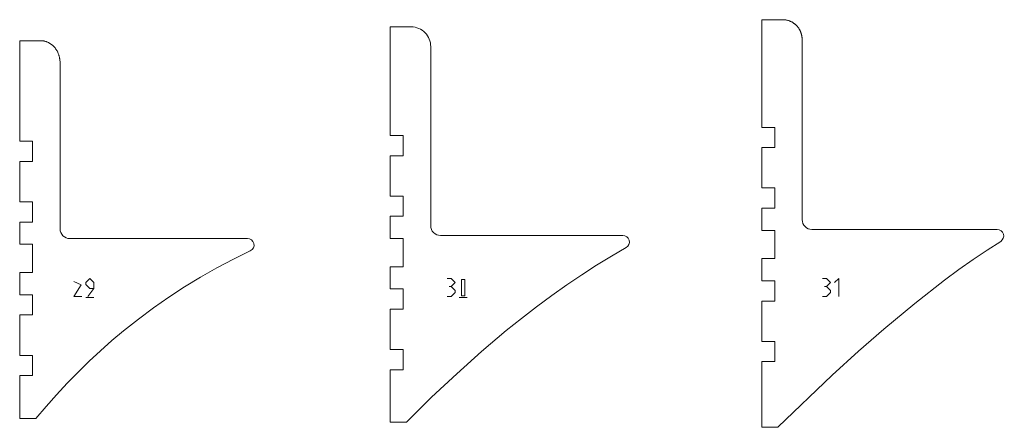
# Model space of a CAD drawing. Header units: millimetres. Extents: x -4788 to 4819, y -2871 to 1655.
# Tile 78 of 102: x -1476 to -258, y -175 to 330. Entities that reach past the tile are written whole.
import ezdxf

# ---------------------------------------------------------------- set-up
doc = ezdxf.new("R2010")
doc.units = ezdxf.units.MM
doc.header["$MEASUREMENT"] = 0
doc.layers.add('1ST_SET_NUMBERS', color=7, linetype='Continuous')
doc.layers.add('1ST_SET_VECTORS', color=7, linetype='Continuous')

msp = doc.modelspace()

# ---------------------------------------------------------------- linework, layer by layer
at = {"layer": '1ST_SET_NUMBERS', "color": 1, "lineweight": 9}
for points, knots in [([(-1399.2956, -12.8753), (-1399.2956, -12.8753), (-1409.2956, -12.8753), (-1409.2956, -12.8753), (-1409.2956, -12.8753), (-1409.2956, -12.8753), (-1400.0726, 1.8311), (-1400.0726, 1.8311), (-1400.0726, 1.8311), (-1400.0726, 1.8311), (-1409.2956, 5.8747), (-1409.2956, 5.8747)], [0, 0, 0, 0, 0.25, 0.25, 0.25, 0.25, 0.5, 0.5, 0.5, 0.5, 1, 1, 1, 1]), ([(-1384.2956, -2.8753), (-1384.2956, -2.8753), (-1389.2956, -2.8753), (-1389.2956, -2.8753), (-1389.2956, -2.8753), (-1389.2956, -2.8753), (-1394.2956, 2.1247), (-1394.2956, 2.1247), (-1394.2956, 2.1247), (-1394.2956, 2.1247), (-1394.2956, 4.6247), (-1394.2956, 4.6247), (-1394.2956, 4.6247), (-1394.2956, 4.6247), (-1389.2956, 9.6247), (-1389.2956, 9.6247), (-1389.2956, 9.6247), (-1389.2956, 9.6247), (-1384.2956, 4.6247), (-1384.2956, 4.6247), (-1384.2956, 4.6247), (-1384.2956, 4.6247), (-1384.2956, -2.8753), (-1384.2956, -2.8753), (-1384.2956, -2.8753), (-1384.2956, -2.8753), (-1391.7956, -12.8753), (-1391.7956, -12.8753)], [0, 0, 0, 0, 0.125, 0.125, 0.125, 0.125, 0.25, 0.25, 0.25, 0.25, 0.375, 0.375, 0.375, 0.375, 0.5, 0.5, 0.5, 0.5, 0.625, 0.625, 0.625, 0.625, 0.75, 0.75, 0.75, 0.75, 1, 1, 1, 1]), ([(-947.2956, 9.6247), (-947.2956, 9.6247), (-942.2956, 9.6247), (-942.2956, 9.6247), (-942.2956, 9.6247), (-942.2956, 9.6247), (-937.2956, 4.6247), (-937.2956, 4.6247), (-937.2956, 4.6247), (-937.2956, 4.6247), (-942.2956, -0.3753), (-942.2956, -0.3753), (-942.2956, -0.3753), (-942.2956, -0.3753), (-944.7956, -0.3753), (-944.7956, -0.3753)], [0, 0, 0, 0, 0.2, 0.2, 0.2, 0.2, 0.4, 0.4, 0.4, 0.4, 0.6, 0.6, 0.6, 0.6, 1, 1, 1, 1]), ([(-929.4182, 8.4455), (-929.4182, 8.4455), (-929.4182, -11.696), (-929.4182, -11.696), (-929.4182, -11.696), (-929.4182, -11.696), (-925.1729, -11.696), (-925.1729, -11.696), (-925.1729, -11.696), (-925.1729, -11.696), (-925.1729, 8.4455), (-925.1729, 8.4455), (-925.1729, 8.4455), (-925.1729, 8.4455), (-929.4182, 8.4455), (-929.4182, 8.4455)], [0, 0, 0, 0, 0.2, 0.2, 0.2, 0.2, 0.4, 0.4, 0.4, 0.4, 0.6, 0.6, 0.6, 0.6, 1, 1, 1, 1]), ([(-482.7956, 9.6247), (-482.7956, 9.6247), (-477.7956, 9.6247), (-477.7956, 9.6247), (-477.7956, 9.6247), (-477.7956, 9.6247), (-472.7956, 4.6247), (-472.7956, 4.6247), (-472.7956, 4.6247), (-472.7956, 4.6247), (-477.7956, -0.3753), (-477.7956, -0.3753), (-477.7956, -0.3753), (-477.7956, -0.3753), (-480.2956, -0.3753), (-480.2956, -0.3753)], [0, 0, 0, 0, 0.2, 0.2, 0.2, 0.2, 0.4, 0.4, 0.4, 0.4, 0.6, 0.6, 0.6, 0.6, 1, 1, 1, 1]), ([(-467.7956, 4.6247), (-467.7956, 4.6247), (-462.7956, 9.6247), (-462.7956, 9.6247), (-462.7956, 9.6247), (-462.7956, 9.6247), (-462.7956, -12.8753), (-462.7956, -12.8753)], [0, 0, 0, 0, 0.333333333, 0.333333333, 0.333333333, 0.333333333, 1, 1, 1, 1]), ([(-942.2956, -0.3753), (-942.2956, -0.3753), (-937.2956, -5.3753), (-937.2956, -5.3753), (-937.2956, -5.3753), (-937.2956, -5.3753), (-937.2956, -7.8753), (-937.2956, -7.8753), (-937.2956, -7.8753), (-937.2956, -7.8753), (-942.2956, -12.8753), (-942.2956, -12.8753), (-942.2956, -12.8753), (-942.2956, -12.8753), (-947.2956, -12.8753), (-947.2956, -12.8753)], [0, 0, 0, 0, 0.2, 0.2, 0.2, 0.2, 0.4, 0.4, 0.4, 0.4, 0.6, 0.6, 0.6, 0.6, 1, 1, 1, 1]), ([(-477.7956, -0.3753), (-477.7956, -0.3753), (-472.7956, -5.3753), (-472.7956, -5.3753), (-472.7956, -5.3753), (-472.7956, -5.3753), (-472.7956, -7.8753), (-472.7956, -7.8753), (-472.7956, -7.8753), (-472.7956, -7.8753), (-477.7956, -12.8753), (-477.7956, -12.8753), (-477.7956, -12.8753), (-477.7956, -12.8753), (-482.7956, -12.8753), (-482.7956, -12.8753)], [0, 0, 0, 0, 0.2, 0.2, 0.2, 0.2, 0.4, 0.4, 0.4, 0.4, 0.6, 0.6, 0.6, 0.6, 1, 1, 1, 1])]:
    msp.add_open_spline(points, degree=3, knots=knots, dxfattribs=at)
for points in [[(-1394.2956, -14.1253), (-1394.2956, -14.1253), (-1384.2956, -14.1253), (-1384.2956, -14.1253)], [(-932.2956, -14.1253), (-932.2956, -14.1253), (-922.2956, -14.1253), (-922.2956, -14.1253)]]:
    msp.add_open_spline(points, degree=3, dxfattribs=at)
at = {"layer": '1ST_SET_VECTORS', "lineweight": 9}
for points, knots in [([(-531.9493, 330.1091), (-531.9493, 330.1091), (-531.3814, 330.1022), (-531.3814, 330.1022), (-531.3814, 330.1022), (-531.3814, 330.1022), (-530.8145, 330.0814), (-530.8145, 330.0814), (-530.8145, 330.0814), (-530.8145, 330.0814), (-530.2488, 330.0469), (-530.2488, 330.0469), (-530.2488, 330.0469), (-530.2488, 330.0469), (-529.6847, 329.9987), (-529.6847, 329.9987), (-529.6847, 329.9987), (-529.6847, 329.9987), (-529.1222, 329.9368), (-529.1222, 329.9368), (-529.1222, 329.9368), (-529.1222, 329.9368), (-528.5617, 329.8613), (-528.5617, 329.8613), (-528.5617, 329.8613), (-528.5617, 329.8613), (-528.0034, 329.7722), (-528.0034, 329.7722), (-528.0034, 329.7722), (-528.0034, 329.7722), (-527.4474, 329.6697), (-527.4474, 329.6697), (-527.4474, 329.6697), (-527.4474, 329.6697), (-526.8942, 329.5537), (-526.8942, 329.5537), (-526.8942, 329.5537), (-526.8942, 329.5537), (-526.3438, 329.4243), (-526.3438, 329.4243), (-526.3438, 329.4243), (-526.3438, 329.4243), (-525.7965, 329.2816), (-525.7965, 329.2816), (-525.7965, 329.2816), (-525.7965, 329.2816), (-525.2526, 329.1256), (-525.2526, 329.1256), (-525.2526, 329.1256), (-525.2526, 329.1256), (-524.7122, 328.9563), (-524.7122, 328.9563), (-524.7122, 328.9563), (-524.7122, 328.9563), (-524.1757, 328.7739), (-524.1757, 328.7739), (-524.1757, 328.7739), (-524.1757, 328.7739), (-523.6432, 328.5784), (-523.6432, 328.5784), (-523.6432, 328.5784), (-523.6432, 328.5784), (-523.115, 328.3699), (-523.115, 328.3699), (-523.115, 328.3699), (-523.115, 328.3699), (-522.6712, 328.1831), (-522.6712, 328.1831), (-522.6712, 328.1831), (-522.6712, 328.1831), (-522.2318, 327.9874), (-522.2318, 327.9874), (-522.2318, 327.9874), (-522.2318, 327.9874), (-521.7967, 327.7829), (-521.7967, 327.7829), (-521.7967, 327.7829), (-521.7967, 327.7829), (-521.3661, 327.5698), (-521.3661, 327.5698), (-521.3661, 327.5698), (-521.3661, 327.5698), (-520.9402, 327.348), (-520.9402, 327.348), (-520.9402, 327.348), (-520.9402, 327.348), (-520.519, 327.1177), (-520.519, 327.1177), (-520.519, 327.1177), (-520.519, 327.1177), (-520.1027, 326.8789), (-520.1027, 326.8789), (-520.1027, 326.8789), (-520.1027, 326.8789), (-519.6913, 326.6318), (-519.6913, 326.6318), (-519.6913, 326.6318), (-519.6913, 326.6318), (-519.2851, 326.3764), (-519.2851, 326.3764), (-519.2851, 326.3764), (-519.2851, 326.3764), (-518.884, 326.1129), (-518.884, 326.1129), (-518.884, 326.1129), (-518.884, 326.1129), (-518.4882, 325.8412), (-518.4882, 325.8412), (-518.4882, 325.8412), (-518.4882, 325.8412), (-518.0978, 325.5615), (-518.0978, 325.5615), (-518.0978, 325.5615), (-518.0978, 325.5615), (-517.713, 325.2739), (-517.713, 325.2739), (-517.713, 325.2739), (-517.713, 325.2739), (-517.3338, 324.9784), (-517.3338, 324.9784), (-517.3338, 324.9784), (-517.3338, 324.9784), (-516.9604, 324.6752), (-516.9604, 324.6752), (-516.9604, 324.6752), (-516.9604, 324.6752), (-516.5929, 324.3643), (-516.5929, 324.3643), (-516.5929, 324.3643), (-516.5929, 324.3643), (-516.1762, 323.9962), (-516.1762, 323.9962), (-516.1762, 323.9962), (-516.1762, 323.9962), (-515.7682, 323.6185), (-515.7682, 323.6185), (-515.7682, 323.6185), (-515.7682, 323.6185), (-515.369, 323.2316), (-515.369, 323.2316), (-515.369, 323.2316), (-515.369, 323.2316), (-514.9787, 322.8356), (-514.9787, 322.8356), (-514.9787, 322.8356), (-514.9787, 322.8356), (-514.5578, 322.3873), (-514.5578, 322.3873), (-514.5578, 322.3873), (-514.5578, 322.3873), (-514.1489, 321.9292), (-514.1489, 321.9292), (-514.1489, 321.9292), (-514.1489, 321.9292), (-513.7521, 321.4615), (-513.7521, 321.4615), (-513.7521, 321.4615), (-513.7521, 321.4615), (-513.3675, 320.9843), (-513.3675, 320.9843), (-513.3675, 320.9843), (-513.3675, 320.9843), (-512.9952, 320.4981), (-512.9952, 320.4981), (-512.9952, 320.4981), (-512.9952, 320.4981), (-512.6353, 320.003), (-512.6353, 320.003), (-512.6353, 320.003), (-512.6353, 320.003), (-512.2879, 319.4993), (-512.2879, 319.4993), (-512.2879, 319.4993), (-512.2879, 319.4993), (-511.953, 318.9872), (-511.953, 318.9872), (-511.953, 318.9872), (-511.953, 318.9872), (-511.6309, 318.4671), (-511.6309, 318.4671), (-511.6309, 318.4671), (-511.6309, 318.4671), (-511.3216, 317.9391), (-511.3216, 317.9391), (-511.3216, 317.9391), (-511.3216, 317.9391), (-511.0251, 317.4035), (-511.0251, 317.4035), (-511.0251, 317.4035), (-511.0251, 317.4035), (-510.7417, 316.8606), (-510.7417, 316.8606), (-510.7417, 316.8606), (-510.7417, 316.8606), (-510.4714, 316.3106), (-510.4714, 316.3106), (-510.4714, 316.3106), (-510.4714, 316.3106), (-510.2142, 315.7538), (-510.2142, 315.7538), (-510.2142, 315.7538), (-510.2142, 315.7538), (-509.9704, 315.1904), (-509.9704, 315.1904), (-509.9704, 315.1904), (-509.9704, 315.1904), (-509.74, 314.6207), (-509.74, 314.6207), (-509.74, 314.6207), (-509.74, 314.6207), (-509.4299, 313.784), (-509.4299, 313.784), (-509.4299, 313.784), (-509.4299, 313.784), (-509.2387, 313.2185), (-509.2387, 313.2185), (-509.2387, 313.2185), (-509.2387, 313.2185), (-509.0608, 312.6491), (-509.0608, 312.6491), (-509.0608, 312.6491), (-509.0608, 312.6491), (-508.8961, 312.0762), (-508.8961, 312.0762), (-508.8961, 312.0762), (-508.8961, 312.0762), (-508.7446, 311.4999), (-508.7446, 311.4999), (-508.7446, 311.4999), (-508.7446, 311.4999), (-508.6064, 310.9205), (-508.6064, 310.9205), (-508.6064, 310.9205), (-508.6064, 310.9205), (-508.4814, 310.3383), (-508.4814, 310.3383), (-508.4814, 310.3383), (-508.4814, 310.3383), (-508.3696, 309.7534), (-508.3696, 309.7534), (-508.3696, 309.7534), (-508.3696, 309.7534), (-508.271, 309.1662), (-508.271, 309.1662), (-508.271, 309.1662), (-508.271, 309.1662), (-508.1856, 308.5768), (-508.1856, 308.5768), (-508.1856, 308.5768), (-508.1856, 308.5768), (-508.1133, 307.9855), (-508.1133, 307.9855), (-508.1133, 307.9855), (-508.1133, 307.9855), (-508.0542, 307.3926), (-508.0542, 307.3926), (-508.0542, 307.3926), (-508.0542, 307.3926), (-508.0083, 306.7982), (-508.0083, 306.7982), (-508.0083, 306.7982), (-508.0083, 306.7982), (-507.9755, 306.2027), (-507.9755, 306.2027), (-507.9755, 306.2027), (-507.9755, 306.2027), (-507.9558, 305.6061), (-507.9558, 305.6061), (-507.9558, 305.6061), (-507.9558, 305.6061), (-507.9493, 305.0089), (-507.9493, 305.0089), (-507.9493, 305.0089), (-507.9493, 305.0089), (-507.9493, 82.367), (-507.9493, 82.367), (-507.9493, 82.367), (-507.9478, 79.1818), (-506.6811, 76.1277), (-504.4278, 73.8766), (-504.4278, 73.8766), (-502.1745, 71.6254), (-499.1344, 70.3615), (-495.9493, 70.363), (-495.9493, 70.363), (-495.9493, 70.363), (-266.6016, 70.363), (-266.6016, 70.363), (-266.6016, 70.363), (-263.0446, 70.3935), (-259.896, 68.0683), (-258.8789, 64.6597), (-258.8789, 64.6597), (-257.8617, 61.2511), (-259.3249, 57.515), (-262.317, 55.5913), (-262.317, 55.5913), (-262.317, 55.5913), (-279.1986, 44.6726), (-279.1986, 44.6726), (-279.1986, 44.6726), (-279.1986, 44.6726), (-296.4195, 32.9948), (-296.4195, 32.9948), (-296.4195, 32.9948), (-296.4195, 32.9948), (-313.9796, 20.5582), (-313.9796, 20.5582), (-313.9796, 20.5582), (-313.9796, 20.5582), (-331.8789, 7.3625), (-331.8789, 7.3625), (-331.8789, 7.3625), (-331.8789, 7.3625), (-368.6953, -21.3053), (-368.6953, -21.3053), (-368.6953, -21.3053), (-368.6953, -21.3053), (-406.8684, -53.0085), (-406.8684, -53.0085), (-406.8684, -53.0085), (-406.8684, -53.0085), (-438.3401, -80.5189), (-438.3401, -80.5189), (-438.3401, -80.5189), (-438.3401, -80.5189), (-470.6775, -109.9695), (-470.6775, -109.9695), (-470.6775, -109.9695), (-470.6775, -109.9695), (-537.9493, -174.6903), (-537.9493, -174.6903), (-537.9493, -174.6903), (-537.9493, -174.6903), (-557.9493, -174.6903), (-557.9493, -174.6903), (-557.9493, -174.6903), (-557.9493, -174.6903), (-557.9493, -93.3445), (-557.9493, -93.3445), (-557.9493, -93.3445), (-557.9493, -93.3445), (-541.9493, -93.3445), (-541.9493, -93.3445), (-541.9493, -93.3445), (-541.9493, -93.3445), (-541.9493, -68.3445), (-541.9493, -68.3445), (-541.9493, -68.3445), (-541.9493, -68.3445), (-557.9493, -68.3445), (-557.9493, -68.3445), (-557.9493, -68.3445), (-557.9493, -68.3445), (-557.9493, -18.3445), (-557.9493, -18.3445), (-557.9493, -18.3445), (-557.9493, -18.3445), (-541.9493, -18.3445), (-541.9493, -18.3445), (-541.9493, -18.3445), (-541.9493, -18.3445), (-541.9493, 6.6555), (-541.9493, 6.6555), (-541.9493, 6.6555), (-541.9493, 6.6555), (-557.9493, 6.6555), (-557.9493, 6.6555), (-557.9493, 6.6555), (-557.9493, 6.6555), (-557.9493, 34.194), (-557.9493, 34.194), (-557.9493, 34.194), (-557.9493, 34.194), (-541.9493, 34.194), (-541.9493, 34.194), (-541.9493, 34.194), (-541.9493, 34.194), (-541.9493, 69.194), (-541.9493, 69.194), (-541.9493, 69.194), (-541.9493, 69.194), (-557.9493, 69.194), (-557.9493, 69.194), (-557.9493, 69.194), (-557.9493, 69.194), (-557.9493, 96.7325), (-557.9493, 96.7325), (-557.9493, 96.7325), (-557.9493, 96.7325), (-541.9493, 96.7325), (-541.9493, 96.7325), (-541.9493, 96.7325), (-541.9493, 96.7325), (-541.9493, 121.7325), (-541.9493, 121.7325), (-541.9493, 121.7325), (-541.9493, 121.7325), (-557.9493, 121.7325), (-557.9493, 121.7325), (-557.9493, 121.7325), (-557.9493, 121.7325), (-557.9493, 171.7325), (-557.9493, 171.7325), (-557.9493, 171.7325), (-557.9493, 171.7325), (-541.9493, 171.7325), (-541.9493, 171.7325), (-541.9493, 171.7325), (-541.9493, 171.7325), (-541.9493, 196.7325), (-541.9493, 196.7325), (-541.9493, 196.7325), (-541.9493, 196.7325), (-557.9493, 196.7325), (-557.9493, 196.7325), (-557.9493, 196.7325), (-557.9493, 196.7325), (-557.9493, 330.1091), (-557.9493, 330.1091), (-557.9493, 330.1091), (-557.9493, 330.1091), (-542.9493, 330.1091), (-542.9493, 330.1091), (-542.9493, 330.1091), (-542.9493, 330.1091), (-531.9493, 330.1091), (-531.9493, 330.1091)], [0, 0, 0, 0, 0.009259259, 0.009259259, 0.009259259, 0.009259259, 0.018518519, 0.018518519, 0.018518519, 0.018518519, 0.027777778, 0.027777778, 0.027777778, 0.027777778, 0.037037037, 0.037037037, 0.037037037, 0.037037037, 0.046296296, 0.046296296, 0.046296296, 0.046296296, 0.055555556, 0.055555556, 0.055555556, 0.055555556, 0.064814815, 0.064814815, 0.064814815, 0.064814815, 0.074074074, 0.074074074, 0.074074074, 0.074074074, 0.083333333, 0.083333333, 0.083333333, 0.083333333, 0.092592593, 0.092592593, 0.092592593, 0.092592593, 0.101851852, 0.101851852, 0.101851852, 0.101851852, 0.111111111, 0.111111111, 0.111111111, 0.111111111, 0.12037037, 0.12037037, 0.12037037, 0.12037037, 0.12962963, 0.12962963, 0.12962963, 0.12962963, 0.138888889, 0.138888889, 0.138888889, 0.138888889, 0.148148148, 0.148148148, 0.148148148, 0.148148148, 0.157407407, 0.157407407, 0.157407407, 0.157407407, 0.166666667, 0.166666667, 0.166666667, 0.166666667, 0.175925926, 0.175925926, 0.175925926, 0.175925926, 0.185185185, 0.185185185, 0.185185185, 0.185185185, 0.194444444, 0.194444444, 0.194444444, 0.194444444, 0.203703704, 0.203703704, 0.203703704, 0.203703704, 0.212962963, 0.212962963, 0.212962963, 0.212962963, 0.222222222, 0.222222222, 0.222222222, 0.222222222, 0.231481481, 0.231481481, 0.231481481, 0.231481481, 0.240740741, 0.240740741, 0.240740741, 0.240740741, 0.25, 0.25, 0.25, 0.25, 0.259259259, 0.259259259, 0.259259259, 0.259259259, 0.268518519, 0.268518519, 0.268518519, 0.268518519, 0.277777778, 0.277777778, 0.277777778, 0.277777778, 0.287037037, 0.287037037, 0.287037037, 0.287037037, 0.296296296, 0.296296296, 0.296296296, 0.296296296, 0.305555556, 0.305555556, 0.305555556, 0.305555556, 0.314814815, 0.314814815, 0.314814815, 0.314814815, 0.324074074, 0.324074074, 0.324074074, 0.324074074, 0.333333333, 0.333333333, 0.333333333, 0.333333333, 0.342592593, 0.342592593, 0.342592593, 0.342592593, 0.351851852, 0.351851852, 0.351851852, 0.351851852, 0.361111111, 0.361111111, 0.361111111, 0.361111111, 0.37037037, 0.37037037, 0.37037037, 0.37037037, 0.37962963, 0.37962963, 0.37962963, 0.37962963, 0.388888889, 0.388888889, 0.388888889, 0.388888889, 0.398148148, 0.398148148, 0.398148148, 0.398148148, 0.407407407, 0.407407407, 0.407407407, 0.407407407, 0.416666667, 0.416666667, 0.416666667, 0.416666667, 0.425925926, 0.425925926, 0.425925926, 0.425925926, 0.435185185, 0.435185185, 0.435185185, 0.435185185, 0.444444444, 0.444444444, 0.444444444, 0.444444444, 0.453703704, 0.453703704, 0.453703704, 0.453703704, 0.462962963, 0.462962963, 0.462962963, 0.462962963, 0.472222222, 0.472222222, 0.472222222, 0.472222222, 0.481481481, 0.481481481, 0.481481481, 0.481481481, 0.490740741, 0.490740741, 0.490740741, 0.490740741, 0.5, 0.5, 0.5, 0.5, 0.509259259, 0.509259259, 0.509259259, 0.509259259, 0.518518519, 0.518518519, 0.518518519, 0.518518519, 0.527777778, 0.527777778, 0.527777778, 0.527777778, 0.537037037, 0.537037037, 0.537037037, 0.537037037, 0.546296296, 0.546296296, 0.546296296, 0.546296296, 0.555555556, 0.555555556, 0.555555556, 0.555555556, 0.564814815, 0.564814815, 0.564814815, 0.564814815, 0.574074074, 0.574074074, 0.574074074, 0.574074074, 0.583333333, 0.583333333, 0.583333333, 0.583333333, 0.592592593, 0.592592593, 0.592592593, 0.592592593, 0.601851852, 0.601851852, 0.601851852, 0.601851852, 0.611111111, 0.611111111, 0.611111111, 0.611111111, 0.62037037, 0.62037037, 0.62037037, 0.62037037, 0.62962963, 0.62962963, 0.62962963, 0.62962963, 0.638888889, 0.638888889, 0.638888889, 0.638888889, 0.648148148, 0.648148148, 0.648148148, 0.648148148, 0.657407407, 0.657407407, 0.657407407, 0.657407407, 0.666666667, 0.666666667, 0.666666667, 0.666666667, 0.675925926, 0.675925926, 0.675925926, 0.675925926, 0.685185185, 0.685185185, 0.685185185, 0.685185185, 0.694444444, 0.694444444, 0.694444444, 0.694444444, 0.703703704, 0.703703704, 0.703703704, 0.703703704, 0.712962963, 0.712962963, 0.712962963, 0.712962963, 0.722222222, 0.722222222, 0.722222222, 0.722222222, 0.731481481, 0.731481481, 0.731481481, 0.731481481, 0.740740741, 0.740740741, 0.740740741, 0.740740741, 0.75, 0.75, 0.75, 0.75, 0.759259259, 0.759259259, 0.759259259, 0.759259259, 0.768518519, 0.768518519, 0.768518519, 0.768518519, 0.777777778, 0.777777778, 0.777777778, 0.777777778, 0.787037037, 0.787037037, 0.787037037, 0.787037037, 0.796296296, 0.796296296, 0.796296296, 0.796296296, 0.805555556, 0.805555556, 0.805555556, 0.805555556, 0.814814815, 0.814814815, 0.814814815, 0.814814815, 0.824074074, 0.824074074, 0.824074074, 0.824074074, 0.833333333, 0.833333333, 0.833333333, 0.833333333, 0.842592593, 0.842592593, 0.842592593, 0.842592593, 0.851851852, 0.851851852, 0.851851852, 0.851851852, 0.861111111, 0.861111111, 0.861111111, 0.861111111, 0.87037037, 0.87037037, 0.87037037, 0.87037037, 0.87962963, 0.87962963, 0.87962963, 0.87962963, 0.888888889, 0.888888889, 0.888888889, 0.888888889, 0.898148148, 0.898148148, 0.898148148, 0.898148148, 0.907407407, 0.907407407, 0.907407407, 0.907407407, 0.916666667, 0.916666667, 0.916666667, 0.916666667, 0.925925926, 0.925925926, 0.925925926, 0.925925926, 0.935185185, 0.935185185, 0.935185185, 0.935185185, 0.944444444, 0.944444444, 0.944444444, 0.944444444, 0.953703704, 0.953703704, 0.953703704, 0.953703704, 0.962962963, 0.962962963, 0.962962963, 0.962962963, 0.972222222, 0.972222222, 0.972222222, 0.972222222, 0.981481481, 0.981481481, 0.981481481, 0.981481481, 1, 1, 1, 1]), ([(-991.5937, 321.2045), (-985.1591, 321.156), (-979.0091, 318.5451), (-974.5048, 313.9498), (-974.5048, 313.9498), (-970.0005, 309.3545), (-967.5135, 303.1226), (-967.5937, 296.6884), (-967.5937, 296.6884), (-967.5937, 296.6884), (-967.5937, 74.9342), (-967.5937, 74.9342), (-967.5937, 74.9342), (-967.5988, 71.7425), (-966.3357, 68.6795), (-964.0824, 66.419), (-964.0824, 66.419), (-961.8292, 64.1585), (-958.7854, 62.8857), (-955.5937, 62.8806), (-955.5937, 62.8806), (-955.5937, 62.8806), (-729.8726, 62.8806), (-729.8726, 62.8806), (-729.8726, 62.8806), (-726.2174, 62.9515), (-722.9737, 60.5497), (-721.9751, 57.0328), (-721.9751, 57.0328), (-720.9765, 53.516), (-722.6038, 49.6927), (-725.7509, 47.8322), (-725.7509, 47.8322), (-725.7509, 47.8322), (-744.0082, 37.2894), (-744.0082, 37.2894), (-744.0082, 37.2894), (-744.0082, 37.2894), (-762.3502, 26.087), (-762.3502, 26.087), (-762.3502, 26.087), (-762.3502, 26.087), (-780.7769, 14.2247), (-780.7769, 14.2247), (-780.7769, 14.2247), (-780.7769, 14.2247), (-799.2884, 1.7027), (-799.2884, 1.7027), (-799.2884, 1.7027), (-799.2884, 1.7027), (-817.8846, -11.4792), (-817.8846, -11.4792), (-817.8846, -11.4792), (-817.8846, -11.4792), (-836.5656, -25.3209), (-836.5656, -25.3209), (-836.5656, -25.3209), (-836.5656, -25.3209), (-855.3314, -39.8227), (-855.3314, -39.8227), (-855.3314, -39.8227), (-855.3314, -39.8227), (-874.182, -54.9844), (-874.182, -54.9844), (-874.182, -54.9844), (-874.182, -54.9844), (-904.7047, -80.7747), (-904.7047, -80.7747), (-904.7047, -80.7747), (-904.7047, -80.7747), (-935.4475, -108.2706), (-935.4475, -108.2706), (-935.4475, -108.2706), (-935.4475, -108.2706), (-966.4104, -137.4725), (-966.4104, -137.4725), (-966.4104, -137.4725), (-966.4104, -137.4725), (-997.5937, -168.3806), (-997.5937, -168.3806), (-997.5937, -168.3806), (-997.5937, -168.3806), (-1017.5937, -168.3806), (-1017.5937, -168.3806), (-1017.5937, -168.3806), (-1017.5937, -168.3806), (-1017.5937, -103.3706), (-1017.5937, -103.3706), (-1017.5937, -103.3706), (-1017.5937, -103.3706), (-1001.5937, -103.3706), (-1001.5937, -103.3706), (-1001.5937, -103.3706), (-1001.5937, -103.3706), (-1001.5937, -78.3706), (-1001.5937, -78.3706), (-1001.5937, -78.3706), (-1001.5937, -78.3706), (-1017.5937, -78.3706), (-1017.5937, -78.3706), (-1017.5937, -78.3706), (-1017.5937, -78.3706), (-1017.5937, -28.3706), (-1017.5937, -28.3706), (-1017.5937, -28.3706), (-1017.5937, -28.3706), (-1001.5937, -28.3706), (-1001.5937, -28.3706), (-1001.5937, -28.3706), (-1001.5937, -28.3706), (-1001.5937, -3.3706), (-1001.5937, -3.3706), (-1001.5937, -3.3706), (-1001.5937, -3.3706), (-1017.5937, -3.3706), (-1017.5937, -3.3706), (-1017.5937, -3.3706), (-1017.5937, -3.3706), (-1017.5937, 24.1679), (-1017.5937, 24.1679), (-1017.5937, 24.1679), (-1017.5937, 24.1679), (-1001.5937, 24.1679), (-1001.5937, 24.1679), (-1001.5937, 24.1679), (-1001.5937, 24.1679), (-1001.5937, 59.1679), (-1001.5937, 59.1679), (-1001.5937, 59.1679), (-1001.5937, 59.1679), (-1017.5937, 59.1679), (-1017.5937, 59.1679), (-1017.5937, 59.1679), (-1017.5937, 59.1679), (-1017.5937, 86.7064), (-1017.5937, 86.7064), (-1017.5937, 86.7064), (-1017.5937, 86.7064), (-1001.5937, 86.7064), (-1001.5937, 86.7064), (-1001.5937, 86.7064), (-1001.5937, 86.7064), (-1001.5937, 111.7064), (-1001.5937, 111.7064), (-1001.5937, 111.7064), (-1001.5937, 111.7064), (-1017.5937, 111.7064), (-1017.5937, 111.7064), (-1017.5937, 111.7064), (-1017.5937, 111.7064), (-1017.5937, 161.7064), (-1017.5937, 161.7064), (-1017.5937, 161.7064), (-1017.5937, 161.7064), (-1001.5937, 161.7064), (-1001.5937, 161.7064), (-1001.5937, 161.7064), (-1001.5937, 161.7064), (-1001.5937, 186.7064), (-1001.5937, 186.7064), (-1001.5937, 186.7064), (-1001.5937, 186.7064), (-1017.5937, 186.7064), (-1017.5937, 186.7064), (-1017.5937, 186.7064), (-1017.5937, 186.7064), (-1017.5937, 321.2046), (-1017.5937, 321.2046), (-1017.5937, 321.2046), (-1017.5937, 321.2046), (-1002.5937, 321.2046), (-1002.5937, 321.2046), (-1002.5937, 321.2046), (-1002.5937, 321.2046), (-991.5937, 321.2045), (-991.5937, 321.2045)], [0, 0, 0, 0, 0.022222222, 0.022222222, 0.022222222, 0.022222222, 0.044444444, 0.044444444, 0.044444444, 0.044444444, 0.066666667, 0.066666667, 0.066666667, 0.066666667, 0.088888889, 0.088888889, 0.088888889, 0.088888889, 0.111111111, 0.111111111, 0.111111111, 0.111111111, 0.133333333, 0.133333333, 0.133333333, 0.133333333, 0.155555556, 0.155555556, 0.155555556, 0.155555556, 0.177777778, 0.177777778, 0.177777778, 0.177777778, 0.2, 0.2, 0.2, 0.2, 0.222222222, 0.222222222, 0.222222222, 0.222222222, 0.244444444, 0.244444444, 0.244444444, 0.244444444, 0.266666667, 0.266666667, 0.266666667, 0.266666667, 0.288888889, 0.288888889, 0.288888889, 0.288888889, 0.311111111, 0.311111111, 0.311111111, 0.311111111, 0.333333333, 0.333333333, 0.333333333, 0.333333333, 0.355555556, 0.355555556, 0.355555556, 0.355555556, 0.377777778, 0.377777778, 0.377777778, 0.377777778, 0.4, 0.4, 0.4, 0.4, 0.422222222, 0.422222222, 0.422222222, 0.422222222, 0.444444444, 0.444444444, 0.444444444, 0.444444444, 0.466666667, 0.466666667, 0.466666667, 0.466666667, 0.488888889, 0.488888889, 0.488888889, 0.488888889, 0.511111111, 0.511111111, 0.511111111, 0.511111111, 0.533333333, 0.533333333, 0.533333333, 0.533333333, 0.555555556, 0.555555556, 0.555555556, 0.555555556, 0.577777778, 0.577777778, 0.577777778, 0.577777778, 0.6, 0.6, 0.6, 0.6, 0.622222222, 0.622222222, 0.622222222, 0.622222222, 0.644444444, 0.644444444, 0.644444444, 0.644444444, 0.666666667, 0.666666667, 0.666666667, 0.666666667, 0.688888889, 0.688888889, 0.688888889, 0.688888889, 0.711111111, 0.711111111, 0.711111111, 0.711111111, 0.733333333, 0.733333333, 0.733333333, 0.733333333, 0.755555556, 0.755555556, 0.755555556, 0.755555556, 0.777777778, 0.777777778, 0.777777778, 0.777777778, 0.8, 0.8, 0.8, 0.8, 0.822222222, 0.822222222, 0.822222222, 0.822222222, 0.844444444, 0.844444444, 0.844444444, 0.844444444, 0.866666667, 0.866666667, 0.866666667, 0.866666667, 0.888888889, 0.888888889, 0.888888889, 0.888888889, 0.911111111, 0.911111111, 0.911111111, 0.911111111, 0.933333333, 0.933333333, 0.933333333, 0.933333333, 0.955555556, 0.955555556, 0.955555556, 0.955555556, 1, 1, 1, 1]), ([(-1476.1138, 179.5266), (-1476.1138, 179.5266), (-1476.1138, 304.0758), (-1476.1138, 304.0758), (-1476.1138, 304.0758), (-1476.1138, 304.0758), (-1450.1138, 304.0758), (-1450.1138, 304.0758), (-1450.1138, 304.0758), (-1450.1138, 304.0758), (-1449.6258, 304.0702), (-1449.6258, 304.0702), (-1449.6258, 304.0702), (-1449.6258, 304.0702), (-1449.1386, 304.0534), (-1449.1386, 304.0534), (-1449.1386, 304.0534), (-1449.1386, 304.0534), (-1448.6526, 304.0254), (-1448.6526, 304.0254), (-1448.6526, 304.0254), (-1448.6526, 304.0254), (-1448.1678, 303.9864), (-1448.1678, 303.9864), (-1448.1678, 303.9864), (-1448.1678, 303.9864), (-1447.6845, 303.9364), (-1447.6845, 303.9364), (-1447.6845, 303.9364), (-1447.6845, 303.9364), (-1447.2026, 303.8753), (-1447.2026, 303.8753), (-1447.2026, 303.8753), (-1447.2026, 303.8753), (-1446.7225, 303.8034), (-1446.7225, 303.8034), (-1446.7225, 303.8034), (-1446.7225, 303.8034), (-1446.2442, 303.7205), (-1446.2442, 303.7205), (-1446.2442, 303.7205), (-1446.2442, 303.7205), (-1445.768, 303.6268), (-1445.768, 303.6268), (-1445.768, 303.6268), (-1445.768, 303.6268), (-1445.2938, 303.5224), (-1445.2938, 303.5224), (-1445.2938, 303.5224), (-1445.2938, 303.5224), (-1444.822, 303.4073), (-1444.822, 303.4073), (-1444.822, 303.4073), (-1444.822, 303.4073), (-1444.3526, 303.2814), (-1444.3526, 303.2814), (-1444.3526, 303.2814), (-1444.3526, 303.2814), (-1443.8858, 303.145), (-1443.8858, 303.145), (-1443.8858, 303.145), (-1443.8858, 303.145), (-1443.4217, 302.998), (-1443.4217, 302.998), (-1443.4217, 302.998), (-1443.4217, 302.998), (-1442.9605, 302.8405), (-1442.9605, 302.8405), (-1442.9605, 302.8405), (-1442.9605, 302.8405), (-1442.5024, 302.6725), (-1442.5024, 302.6725), (-1442.5024, 302.6725), (-1442.5024, 302.6725), (-1441.8291, 302.4044), (-1441.8291, 302.4044), (-1441.8291, 302.4044), (-1441.8291, 302.4044), (-1441.1658, 302.1147), (-1441.1658, 302.1147), (-1441.1658, 302.1147), (-1441.1658, 302.1147), (-1440.5127, 301.8039), (-1440.5127, 301.8039), (-1440.5127, 301.8039), (-1440.5127, 301.8039), (-1439.8702, 301.4722), (-1439.8702, 301.4722), (-1439.8702, 301.4722), (-1439.8702, 301.4722), (-1439.2386, 301.1202), (-1439.2386, 301.1202), (-1439.2386, 301.1202), (-1439.2386, 301.1202), (-1438.6183, 300.7482), (-1438.6183, 300.7482), (-1438.6183, 300.7482), (-1438.6183, 300.7482), (-1438.0096, 300.3566), (-1438.0096, 300.3566), (-1438.0096, 300.3566), (-1438.0096, 300.3566), (-1437.4128, 299.9458), (-1437.4128, 299.9458), (-1437.4128, 299.9458), (-1437.4128, 299.9458), (-1436.8293, 299.5169), (-1436.8293, 299.5169), (-1436.8293, 299.5169), (-1436.8293, 299.5169), (-1436.2597, 299.0708), (-1436.2597, 299.0708), (-1436.2597, 299.0708), (-1436.2597, 299.0708), (-1435.7041, 298.608), (-1435.7041, 298.608), (-1435.7041, 298.608), (-1435.7041, 298.608), (-1435.1628, 298.1288), (-1435.1628, 298.1288), (-1435.1628, 298.1288), (-1435.1628, 298.1288), (-1434.6359, 297.6338), (-1434.6359, 297.6338), (-1434.6359, 297.6338), (-1434.6359, 297.6338), (-1434.1235, 297.1235), (-1434.1235, 297.1235), (-1434.1235, 297.1235), (-1434.1235, 297.1235), (-1433.6259, 296.5982), (-1433.6259, 296.5982), (-1433.6259, 296.5982), (-1433.6259, 296.5982), (-1433.1433, 296.0586), (-1433.1433, 296.0586), (-1433.1433, 296.0586), (-1433.1433, 296.0586), (-1432.7406, 295.5838), (-1432.7406, 295.5838), (-1432.7406, 295.5838), (-1432.7406, 295.5838), (-1432.3498, 295.0999), (-1432.3498, 295.0999), (-1432.3498, 295.0999), (-1432.3498, 295.0999), (-1431.9711, 294.6073), (-1431.9711, 294.6073), (-1431.9711, 294.6073), (-1431.9711, 294.6073), (-1431.6042, 294.1061), (-1431.6042, 294.1061), (-1431.6042, 294.1061), (-1431.6042, 294.1061), (-1431.2493, 293.5968), (-1431.2493, 293.5968), (-1431.2493, 293.5968), (-1431.2493, 293.5968), (-1430.9064, 293.0796), (-1430.9064, 293.0796), (-1430.9064, 293.0796), (-1430.9064, 293.0796), (-1430.5754, 292.5547), (-1430.5754, 292.5547), (-1430.5754, 292.5547), (-1430.5754, 292.5547), (-1430.2564, 292.0226), (-1430.2564, 292.0226), (-1430.2564, 292.0226), (-1430.2564, 292.0226), (-1429.9493, 291.4834), (-1429.9493, 291.4834), (-1429.9493, 291.4834), (-1429.9493, 291.4834), (-1429.6542, 290.9375), (-1429.6542, 290.9375), (-1429.6542, 290.9375), (-1429.6542, 290.9375), (-1429.371, 290.3852), (-1429.371, 290.3852), (-1429.371, 290.3852), (-1429.371, 290.3852), (-1429.0997, 289.8267), (-1429.0997, 289.8267), (-1429.0997, 289.8267), (-1429.0997, 289.8267), (-1428.8404, 289.2623), (-1428.8404, 289.2623), (-1428.8404, 289.2623), (-1428.8404, 289.2623), (-1428.5931, 288.6924), (-1428.5931, 288.6924), (-1428.5931, 288.6924), (-1428.5931, 288.6924), (-1428.3576, 288.1172), (-1428.3576, 288.1172), (-1428.3576, 288.1172), (-1428.3576, 288.1172), (-1428.1342, 287.5371), (-1428.1342, 287.5371), (-1428.1342, 287.5371), (-1428.1342, 287.5371), (-1427.7989, 286.5919), (-1427.7989, 286.5919), (-1427.7989, 286.5919), (-1427.7989, 286.5919), (-1427.5672, 285.8737), (-1427.5672, 285.8737), (-1427.5672, 285.8737), (-1427.5672, 285.8737), (-1427.353, 285.1503), (-1427.353, 285.1503), (-1427.353, 285.1503), (-1427.353, 285.1503), (-1427.1562, 284.422), (-1427.1562, 284.422), (-1427.1562, 284.422), (-1427.1562, 284.422), (-1426.9768, 283.6892), (-1426.9768, 283.6892), (-1426.9768, 283.6892), (-1426.9768, 283.6892), (-1426.8147, 282.9524), (-1426.8147, 282.9524), (-1426.8147, 282.9524), (-1426.8147, 282.9524), (-1426.6697, 282.2121), (-1426.6697, 282.2121), (-1426.6697, 282.2121), (-1426.6697, 282.2121), (-1426.5417, 281.4685), (-1426.5417, 281.4685), (-1426.5417, 281.4685), (-1426.5417, 281.4685), (-1426.4307, 280.7223), (-1426.4307, 280.7223), (-1426.4307, 280.7223), (-1426.4307, 280.7223), (-1426.2914, 279.5572), (-1426.2914, 279.5572), (-1426.2914, 279.5572), (-1426.2914, 279.5572), (-1426.1925, 278.3881), (-1426.1925, 278.3881), (-1426.1925, 278.3881), (-1426.1925, 278.3881), (-1426.1334, 277.2162), (-1426.1334, 277.2162), (-1426.1334, 277.2162), (-1426.1334, 277.2162), (-1426.1138, 276.0431), (-1426.1138, 276.0431), (-1426.1138, 276.0431), (-1426.1138, 276.0431), (-1426.1138, 71.07), (-1426.1138, 71.07), (-1426.1138, 71.07), (-1426.1134, 64.4346), (-1420.7493, 59.0558), (-1414.1138, 59.056), (-1414.1138, 59.056), (-1414.1138, 59.056), (-1194.3317, 59.0559), (-1194.3317, 59.0559), (-1194.3317, 59.0559), (-1190.5768, 59.1638), (-1187.2532, 56.643), (-1186.3446, 52.9981), (-1186.3446, 52.9981), (-1185.436, 49.3531), (-1187.3845, 45.473), (-1190.7507, 43.8058), (-1190.7507, 43.8058), (-1190.7507, 43.8058), (-1211.7098, 33.5565), (-1211.7098, 33.5565), (-1211.7098, 33.5565), (-1211.7098, 33.5565), (-1232.2778, 22.7002), (-1232.2778, 22.7002), (-1232.2778, 22.7002), (-1232.2778, 22.7002), (-1252.4548, 11.237), (-1252.4548, 11.237), (-1252.4548, 11.237), (-1252.4548, 11.237), (-1272.2409, -0.8335), (-1272.2409, -0.8335), (-1272.2409, -0.8335), (-1272.2409, -0.8335), (-1291.6362, -13.5113), (-1291.6362, -13.5113), (-1291.6362, -13.5113), (-1291.6362, -13.5113), (-1310.6408, -26.7965), (-1310.6408, -26.7965), (-1310.6408, -26.7965), (-1310.6408, -26.7965), (-1329.2549, -40.6895), (-1329.2549, -40.6895), (-1329.2549, -40.6895), (-1329.2549, -40.6895), (-1347.4784, -55.1902), (-1347.4784, -55.1902), (-1347.4784, -55.1902), (-1347.4784, -55.1902), (-1361.9539, -67.3801), (-1361.9539, -67.3801), (-1361.9539, -67.3801), (-1361.9539, -67.3801), (-1376.1733, -79.9653), (-1376.1733, -79.9653), (-1376.1733, -79.9653), (-1376.1733, -79.9653), (-1390.1366, -92.9457), (-1390.1366, -92.9457), (-1390.1366, -92.9457), (-1390.1366, -92.9457), (-1403.8439, -106.3214), (-1403.8439, -106.3214), (-1403.8439, -106.3214), (-1403.8439, -106.3214), (-1417.2952, -120.0926), (-1417.2952, -120.0926), (-1417.2952, -120.0926), (-1417.2952, -120.0926), (-1430.4906, -134.2592), (-1430.4906, -134.2592), (-1430.4906, -134.2592), (-1430.4906, -134.2592), (-1443.4302, -148.8215), (-1443.4302, -148.8215), (-1443.4302, -148.8215), (-1443.4302, -148.8215), (-1456.1138, -163.7795), (-1456.1138, -163.7795), (-1456.1138, -163.7795), (-1456.1138, -163.7795), (-1476.1138, -163.7795), (-1476.1138, -163.7795), (-1476.1138, -163.7795), (-1476.1138, -163.7795), (-1476.1138, -110.5505), (-1476.1138, -110.5505), (-1476.1138, -110.5505), (-1476.1138, -110.5505), (-1460.1138, -110.5505), (-1460.1138, -110.5505), (-1460.1138, -110.5505), (-1460.1138, -110.5505), (-1460.1138, -85.5505), (-1460.1138, -85.5505), (-1460.1138, -85.5505), (-1460.1138, -85.5505), (-1476.1138, -85.5505), (-1476.1138, -85.5505), (-1476.1138, -85.5505), (-1476.1138, -85.5505), (-1476.1138, -35.5505), (-1476.1138, -35.5505), (-1476.1138, -35.5505), (-1476.1138, -35.5505), (-1460.1138, -35.5505), (-1460.1138, -35.5505), (-1460.1138, -35.5505), (-1460.1138, -35.5505), (-1460.1138, -10.5505), (-1460.1138, -10.5505), (-1460.1138, -10.5505), (-1460.1138, -10.5505), (-1476.1138, -10.5505), (-1476.1138, -10.5505), (-1476.1138, -10.5505), (-1476.1138, -10.5505), (-1476.1138, 16.9881), (-1476.1138, 16.9881), (-1476.1138, 16.9881), (-1476.1138, 16.9881), (-1460.1138, 16.9881), (-1460.1138, 16.9881), (-1460.1138, 16.9881), (-1460.1138, 16.9881), (-1460.1138, 51.9881), (-1460.1138, 51.9881), (-1460.1138, 51.9881), (-1460.1138, 51.9881), (-1476.1138, 51.9881), (-1476.1138, 51.9881), (-1476.1138, 51.9881), (-1476.1138, 51.9881), (-1476.1138, 79.5266), (-1476.1138, 79.5266), (-1476.1138, 79.5266), (-1476.1138, 79.5266), (-1460.1138, 79.5266), (-1460.1138, 79.5266), (-1460.1138, 79.5266), (-1460.1138, 79.5266), (-1460.1138, 104.5266), (-1460.1138, 104.5266), (-1460.1138, 104.5266), (-1460.1138, 104.5266), (-1476.1138, 104.5266), (-1476.1138, 104.5266), (-1476.1138, 104.5266), (-1476.1138, 104.5266), (-1476.1138, 154.5266), (-1476.1138, 154.5266), (-1476.1138, 154.5266), (-1476.1138, 154.5266), (-1460.1138, 154.5266), (-1460.1138, 154.5266), (-1460.1138, 154.5266), (-1460.1138, 154.5266), (-1460.1138, 179.5266), (-1460.1138, 179.5266), (-1460.1138, 179.5266), (-1460.1138, 179.5266), (-1476.1138, 179.5266), (-1476.1138, 179.5266)], [0, 0, 0, 0, 0.009433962, 0.009433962, 0.009433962, 0.009433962, 0.018867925, 0.018867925, 0.018867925, 0.018867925, 0.028301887, 0.028301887, 0.028301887, 0.028301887, 0.037735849, 0.037735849, 0.037735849, 0.037735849, 0.047169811, 0.047169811, 0.047169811, 0.047169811, 0.056603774, 0.056603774, 0.056603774, 0.056603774, 0.066037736, 0.066037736, 0.066037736, 0.066037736, 0.075471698, 0.075471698, 0.075471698, 0.075471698, 0.08490566, 0.08490566, 0.08490566, 0.08490566, 0.094339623, 0.094339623, 0.094339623, 0.094339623, 0.103773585, 0.103773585, 0.103773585, 0.103773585, 0.113207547, 0.113207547, 0.113207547, 0.113207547, 0.122641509, 0.122641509, 0.122641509, 0.122641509, 0.132075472, 0.132075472, 0.132075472, 0.132075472, 0.141509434, 0.141509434, 0.141509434, 0.141509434, 0.150943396, 0.150943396, 0.150943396, 0.150943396, 0.160377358, 0.160377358, 0.160377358, 0.160377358, 0.169811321, 0.169811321, 0.169811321, 0.169811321, 0.179245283, 0.179245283, 0.179245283, 0.179245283, 0.188679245, 0.188679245, 0.188679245, 0.188679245, 0.198113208, 0.198113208, 0.198113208, 0.198113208, 0.20754717, 0.20754717, 0.20754717, 0.20754717, 0.216981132, 0.216981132, 0.216981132, 0.216981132, 0.226415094, 0.226415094, 0.226415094, 0.226415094, 0.235849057, 0.235849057, 0.235849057, 0.235849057, 0.245283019, 0.245283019, 0.245283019, 0.245283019, 0.254716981, 0.254716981, 0.254716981, 0.254716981, 0.264150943, 0.264150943, 0.264150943, 0.264150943, 0.273584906, 0.273584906, 0.273584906, 0.273584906, 0.283018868, 0.283018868, 0.283018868, 0.283018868, 0.29245283, 0.29245283, 0.29245283, 0.29245283, 0.301886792, 0.301886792, 0.301886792, 0.301886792, 0.311320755, 0.311320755, 0.311320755, 0.311320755, 0.320754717, 0.320754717, 0.320754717, 0.320754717, 0.330188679, 0.330188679, 0.330188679, 0.330188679, 0.339622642, 0.339622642, 0.339622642, 0.339622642, 0.349056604, 0.349056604, 0.349056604, 0.349056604, 0.358490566, 0.358490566, 0.358490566, 0.358490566, 0.367924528, 0.367924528, 0.367924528, 0.367924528, 0.377358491, 0.377358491, 0.377358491, 0.377358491, 0.386792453, 0.386792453, 0.386792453, 0.386792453, 0.396226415, 0.396226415, 0.396226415, 0.396226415, 0.405660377, 0.405660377, 0.405660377, 0.405660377, 0.41509434, 0.41509434, 0.41509434, 0.41509434, 0.424528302, 0.424528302, 0.424528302, 0.424528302, 0.433962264, 0.433962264, 0.433962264, 0.433962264, 0.443396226, 0.443396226, 0.443396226, 0.443396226, 0.452830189, 0.452830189, 0.452830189, 0.452830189, 0.462264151, 0.462264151, 0.462264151, 0.462264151, 0.471698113, 0.471698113, 0.471698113, 0.471698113, 0.481132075, 0.481132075, 0.481132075, 0.481132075, 0.490566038, 0.490566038, 0.490566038, 0.490566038, 0.5, 0.5, 0.5, 0.5, 0.509433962, 0.509433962, 0.509433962, 0.509433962, 0.518867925, 0.518867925, 0.518867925, 0.518867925, 0.528301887, 0.528301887, 0.528301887, 0.528301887, 0.537735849, 0.537735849, 0.537735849, 0.537735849, 0.547169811, 0.547169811, 0.547169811, 0.547169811, 0.556603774, 0.556603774, 0.556603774, 0.556603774, 0.566037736, 0.566037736, 0.566037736, 0.566037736, 0.575471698, 0.575471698, 0.575471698, 0.575471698, 0.58490566, 0.58490566, 0.58490566, 0.58490566, 0.594339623, 0.594339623, 0.594339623, 0.594339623, 0.603773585, 0.603773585, 0.603773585, 0.603773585, 0.613207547, 0.613207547, 0.613207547, 0.613207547, 0.622641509, 0.622641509, 0.622641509, 0.622641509, 0.632075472, 0.632075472, 0.632075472, 0.632075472, 0.641509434, 0.641509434, 0.641509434, 0.641509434, 0.650943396, 0.650943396, 0.650943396, 0.650943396, 0.660377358, 0.660377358, 0.660377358, 0.660377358, 0.669811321, 0.669811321, 0.669811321, 0.669811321, 0.679245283, 0.679245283, 0.679245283, 0.679245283, 0.688679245, 0.688679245, 0.688679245, 0.688679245, 0.698113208, 0.698113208, 0.698113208, 0.698113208, 0.70754717, 0.70754717, 0.70754717, 0.70754717, 0.716981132, 0.716981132, 0.716981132, 0.716981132, 0.726415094, 0.726415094, 0.726415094, 0.726415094, 0.735849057, 0.735849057, 0.735849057, 0.735849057, 0.745283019, 0.745283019, 0.745283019, 0.745283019, 0.754716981, 0.754716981, 0.754716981, 0.754716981, 0.764150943, 0.764150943, 0.764150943, 0.764150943, 0.773584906, 0.773584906, 0.773584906, 0.773584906, 0.783018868, 0.783018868, 0.783018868, 0.783018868, 0.79245283, 0.79245283, 0.79245283, 0.79245283, 0.801886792, 0.801886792, 0.801886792, 0.801886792, 0.811320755, 0.811320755, 0.811320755, 0.811320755, 0.820754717, 0.820754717, 0.820754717, 0.820754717, 0.830188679, 0.830188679, 0.830188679, 0.830188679, 0.839622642, 0.839622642, 0.839622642, 0.839622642, 0.849056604, 0.849056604, 0.849056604, 0.849056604, 0.858490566, 0.858490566, 0.858490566, 0.858490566, 0.867924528, 0.867924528, 0.867924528, 0.867924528, 0.877358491, 0.877358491, 0.877358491, 0.877358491, 0.886792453, 0.886792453, 0.886792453, 0.886792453, 0.896226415, 0.896226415, 0.896226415, 0.896226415, 0.905660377, 0.905660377, 0.905660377, 0.905660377, 0.91509434, 0.91509434, 0.91509434, 0.91509434, 0.924528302, 0.924528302, 0.924528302, 0.924528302, 0.933962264, 0.933962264, 0.933962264, 0.933962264, 0.943396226, 0.943396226, 0.943396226, 0.943396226, 0.952830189, 0.952830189, 0.952830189, 0.952830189, 0.962264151, 0.962264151, 0.962264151, 0.962264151, 0.971698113, 0.971698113, 0.971698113, 0.971698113, 0.981132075, 0.981132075, 0.981132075, 0.981132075, 1, 1, 1, 1])]:
    msp.add_open_spline(points, degree=3, knots=knots, dxfattribs=at)

doc.saveas('drawing.dxf')
